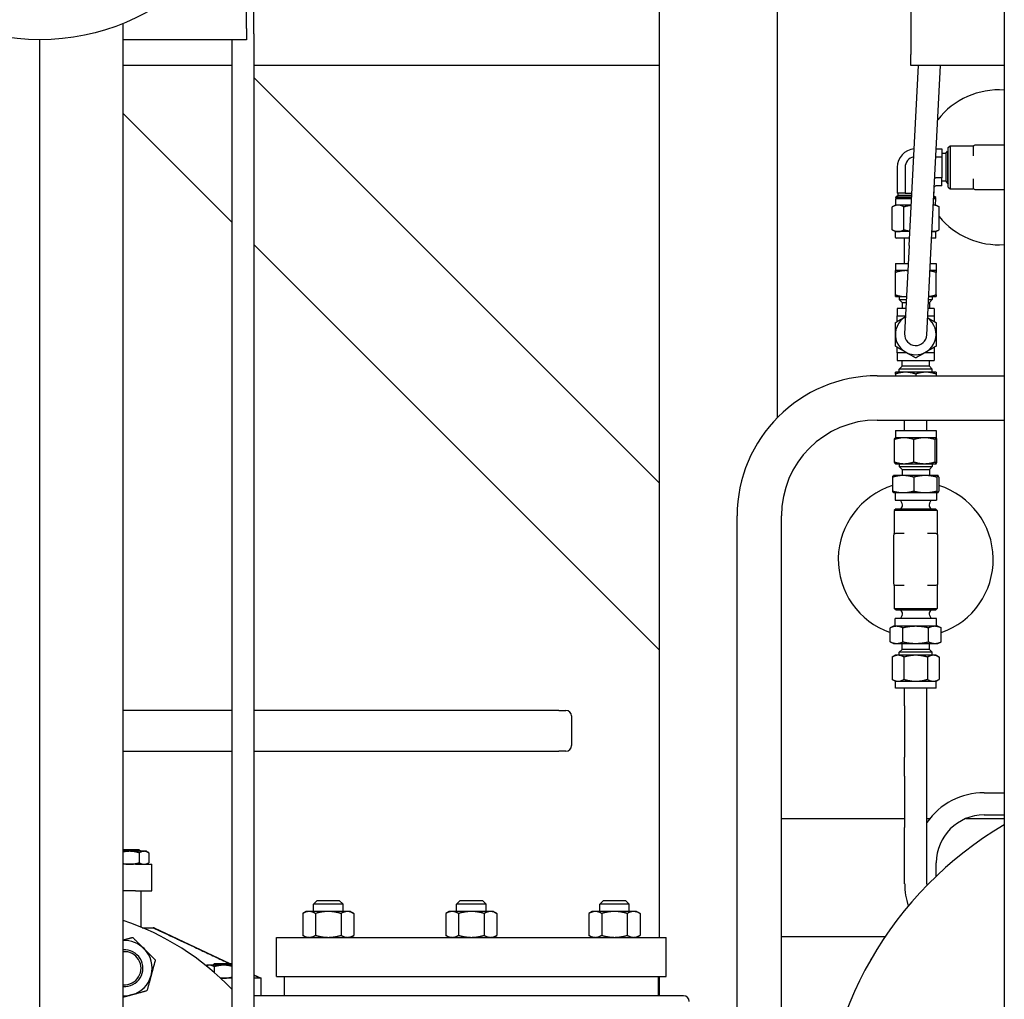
# Paper-space layout 'SHEET_1' of a CAD drawing. Header units: inches. Extents: x 4 to 540, y 12 to 340.
# Tile 106 of 118: x 463 to 479, y 132 to 148. Entities that reach past the tile are written whole.
import ezdxf

# ---------------------------------------------------------------- set-up
doc = ezdxf.new("R2010")
doc.units = ezdxf.units.IN
doc.header["$LTSCALE"] = 16
doc.header["$MEASUREMENT"] = 0
doc.layers.get('0').update_dxf_attribs({"lineweight": 25})

psp = doc.layouts.new('SHEET_1')

# ---------------------------------------------------------------- linework, layer by layer
for p, q in [((477.812, 150.204), (477.812, 147.894)), ((473.557, 132.939), (473.557, 149.899)), ((466.557, 148.331), (466.557, 149.641)), ((466.686, 148.241), (466.686, 149.241)), ((475.557, 141.745), (475.557, 148.891)), ((479.397, 148.672), (479.397, 115.389)), ((464.471, 115.389), (464.471, 148.418)), ((466.557, 148.331), (466.557, 148.141)), ((463.057, 115.389), (463.057, 148.141)), ((466.557, 148.141), (464.471, 148.141)), ((466.311, 148.141), (466.311, 115.389)), ((466.686, 148.241), (466.686, 115.389)), ((477.812, 147.704), (477.812, 147.894)), ((466.311, 147.704), (464.471, 147.704)), ((473.557, 147.704), (466.686, 147.704)), ((477.786, 144.659), (477.942, 147.704)), ((479.397, 147.704), (477.812, 147.704)), ((478.161, 144.639), (478.318, 147.704)), ((473.557, 140.632), (466.686, 147.504)), ((464.471, 146.89), (466.311, 145.05)), ((478.245, 146.294), (478.337, 146.294)), ((478.337, 146.294), (478.337, 146.161)), ((478.447, 146.315), (478.478, 146.346)), ((478.447, 145.647), (478.447, 146.315)), ((478.478, 146.346), (478.478, 145.616)), ((478.478, 146.346), (478.866, 146.346)), ((478.869, 146.325), (478.869, 146.178)), ((479.397, 146.356), (478.9, 146.356)), ((478.239, 146.161), (478.337, 146.161)), ((478.408, 146.213), (478.337, 146.213)), ((478.337, 146.161), (478.337, 145.801)), ((478.408, 146.213), (478.433, 146.256)), ((478.408, 146.213), (478.408, 145.749)), ((478.433, 146.256), (478.433, 145.706)), ((478.433, 146.256), (478.433, 145.706)), ((478.433, 146.233), (478.447, 146.256)), ((478.433, 146.256), (478.433, 146.256)), ((477.584, 145.981), (477.584, 145.541)), ((477.716, 145.981), (477.716, 145.541)), ((478.337, 145.801), (478.24, 145.801)), ((478.337, 145.669), (478.337, 145.801)), ((478.869, 145.784), (478.869, 145.637)), ((478.337, 145.669), (478.24, 145.669)), ((478.408, 145.749), (478.337, 145.749)), ((478.408, 145.749), (478.433, 145.706)), ((478.433, 145.729), (478.447, 145.706)), ((478.433, 145.706), (478.433, 145.706)), ((478.447, 145.647), (478.478, 145.616)), ((478.478, 145.616), (478.866, 145.616)), ((477.6, 145.503), (477.557, 145.478)), ((477.828, 145.478), (477.557, 145.478)), ((477.557, 145.469), (477.557, 145.478)), ((477.828, 145.469), (477.557, 145.469)), ((477.58, 145.469), (477.557, 145.455)), ((477.557, 145.455), (477.827, 145.455)), ((477.561, 145.341), (477.557, 145.455)), ((477.716, 145.541), (477.584, 145.541)), ((477.6, 145.503), (477.6, 145.541)), ((477.829, 145.503), (477.6, 145.503)), ((477.716, 145.541), (477.831, 145.541)), ((478.202, 145.455), (478.236, 145.455)), ((478.236, 145.469), (478.203, 145.469)), ((478.237, 145.478), (478.204, 145.478)), ((478.205, 145.496), (478.237, 145.478)), ((478.209, 145.541), (478.207, 145.541)), ((478.209, 145.541), (478.209, 145.586)), ((478.213, 145.469), (478.236, 145.455)), ((478.232, 145.341), (478.236, 145.455)), ((478.236, 145.469), (478.237, 145.478)), ((478.9, 145.606), (479.397, 145.606)), ((477.553, 145.341), (477.5, 145.31)), ((477.5, 144.924), (477.5, 145.31)), ((477.599, 145.341), (477.553, 145.341)), ((477.821, 145.341), (477.599, 145.341)), ((477.698, 144.924), (477.698, 145.31)), ((478.24, 145.341), (478.197, 145.341)), ((478.24, 145.341), (478.294, 145.31)), ((478.294, 144.924), (478.294, 145.31)), ((477.553, 144.893), (477.5, 144.924)), ((477.599, 144.893), (477.553, 144.893)), ((477.553, 144.792), (477.553, 144.893)), ((477.798, 144.893), (477.599, 144.893)), ((478.194, 144.893), (478.174, 144.893)), ((478.24, 144.893), (478.194, 144.893)), ((478.24, 144.893), (478.294, 144.924)), ((478.24, 144.792), (478.24, 144.893)), ((466.686, 144.675), (473.557, 137.804)), ((477.792, 144.781), (477.564, 144.781)), ((477.709, 144.351), (477.709, 144.781)), ((477.786, 144.659), (477.709, 143.161)), ((478.084, 143.141), (478.161, 144.639)), ((478.229, 144.781), (478.168, 144.781)), ((477.552, 144.351), (477.77, 144.351)), ((477.552, 144.351), (477.552, 144.231)), ((478.146, 144.351), (478.242, 144.351)), ((478.242, 144.351), (478.242, 144.231)), ((477.724, 144.231), (477.552, 144.231)), ((477.552, 143.822), (477.552, 144.2)), ((477.764, 144.231), (477.724, 144.231)), ((478.242, 144.231), (478.14, 144.231)), ((478.242, 143.822), (478.242, 144.2)), ((477.552, 143.791), (477.724, 143.791)), ((477.615, 143.791), (477.615, 143.741)), ((477.724, 143.791), (477.742, 143.791)), ((478.117, 143.791), (478.242, 143.791)), ((478.178, 143.791), (478.178, 143.741)), ((477.615, 143.741), (477.739, 143.741)), ((477.665, 143.691), (477.615, 143.741)), ((477.665, 143.691), (477.737, 143.691)), ((477.665, 143.691), (477.665, 143.591)), ((478.112, 143.691), (478.128, 143.691)), ((478.115, 143.741), (478.178, 143.741)), ((478.128, 143.691), (478.178, 143.741)), ((478.128, 143.691), (478.128, 143.591)), ((477.731, 143.591), (477.584, 143.591)), ((477.584, 143.591), (477.584, 143.464)), ((477.584, 143.369), (477.584, 143.464)), ((477.584, 143.464), (477.725, 143.464)), ((478.1, 143.464), (478.209, 143.464)), ((478.209, 143.591), (478.107, 143.591)), ((478.209, 143.591), (478.209, 143.464)), ((478.209, 143.464), (478.209, 143.369)), ((477.584, 142.839), (477.584, 142.933)), ((477.748, 142.839), (477.584, 142.839)), ((477.584, 142.839), (477.584, 142.711)), ((478.209, 142.839), (478.045, 142.839)), ((478.209, 142.933), (478.209, 142.839)), ((478.209, 142.839), (478.209, 142.711)), ((477.584, 142.711), (478.209, 142.711)), ((477.665, 142.611), (477.665, 142.711)), ((478.128, 142.611), (478.128, 142.711)), ((477.246, 142.451), (479.397, 142.451)), ((477.724, 142.511), (477.552, 142.511)), ((477.552, 142.48), (477.552, 142.451)), ((477.665, 142.611), (477.615, 142.561)), ((478.178, 142.561), (477.615, 142.561)), ((477.615, 142.511), (477.615, 142.561)), ((478.128, 142.611), (477.665, 142.611)), ((478.069, 142.511), (477.724, 142.511)), ((477.897, 142.48), (477.897, 142.451)), ((478.242, 142.511), (478.069, 142.511)), ((478.128, 142.611), (478.178, 142.561)), ((478.178, 142.511), (478.178, 142.561)), ((478.242, 142.48), (478.242, 142.451)), ((477.246, 141.701), (479.397, 141.701)), ((477.709, 141.521), (477.709, 141.701)), ((478.084, 141.521), (478.084, 141.701)), ((477.552, 141.521), (478.242, 141.521)), ((477.552, 141.521), (477.552, 141.401)), ((478.242, 141.521), (478.242, 141.401)), ((477.537, 140.992), (477.537, 141.37)), ((477.552, 141.401), (477.551, 141.4)), ((477.701, 141.401), (477.552, 141.401)), ((478.045, 141.401), (477.701, 141.401)), ((477.865, 140.992), (477.865, 141.37)), ((478.241, 141.401), (478.045, 141.401)), ((478.225, 140.992), (478.225, 141.37)), ((478.242, 141.401), (478.241, 141.401)), ((478.242, 141.401), (478.243, 141.4)), ((478.257, 140.992), (478.257, 141.37)), ((477.552, 140.961), (477.551, 140.962)), ((477.552, 140.961), (477.701, 140.961)), ((477.615, 140.961), (477.615, 140.911)), ((477.701, 140.961), (478.045, 140.961)), ((478.045, 140.961), (478.241, 140.961)), ((478.178, 140.961), (478.178, 140.911)), ((478.241, 140.961), (478.242, 140.961)), ((478.242, 140.961), (478.243, 140.962)), ((477.615, 140.911), (478.178, 140.911)), ((477.665, 140.861), (477.615, 140.911)), ((477.665, 140.861), (478.128, 140.861)), ((477.665, 140.861), (477.665, 140.761)), ((478.128, 140.861), (478.178, 140.911)), ((478.128, 140.861), (478.128, 140.761)), ((477.506, 140.734), (477.506, 140.498)), ((477.522, 140.761), (477.52, 140.76)), ((477.684, 140.761), (477.522, 140.761)), ((478.058, 140.761), (477.684, 140.761)), ((477.862, 140.734), (477.862, 140.498)), ((478.27, 140.761), (478.058, 140.761)), ((478.253, 140.734), (478.253, 140.498)), ((478.272, 140.761), (478.27, 140.761)), ((478.272, 140.761), (478.273, 140.76)), ((478.288, 140.734), (478.288, 140.498)), ((477.522, 140.471), (477.52, 140.472)), ((477.522, 140.471), (477.684, 140.471)), ((477.547, 140.471), (477.547, 140.341)), ((477.684, 140.471), (478.058, 140.471)), ((478.058, 140.471), (478.27, 140.471)), ((478.247, 140.471), (478.247, 140.341)), ((478.27, 140.471), (478.272, 140.471)), ((478.272, 140.471), (478.273, 140.472)), ((477.547, 140.341), (478.247, 140.341)), ((477.665, 140.285), (477.637, 140.341)), ((478.128, 140.285), (478.157, 140.341)), ((477.563, 140.199), (477.532, 140.168)), ((478.262, 140.168), (477.532, 140.168)), ((477.532, 140.168), (477.532, 139.779)), ((477.563, 140.199), (478.23, 140.199)), ((477.654, 140.216), (477.638, 140.199)), ((478.139, 140.216), (478.156, 140.199)), ((478.23, 140.199), (478.262, 140.168)), ((478.262, 140.168), (478.262, 139.779)), ((474.871, 124.451), (474.871, 140.076)), ((475.621, 124.451), (475.621, 140.076)), ((477.522, 139.745), (477.522, 138.933)), ((477.7, 139.777), (477.553, 139.777)), ((478.24, 139.777), (478.094, 139.777)), ((478.272, 138.933), (478.272, 139.745)), ((477.532, 138.899), (477.532, 138.51)), ((477.553, 138.902), (477.7, 138.902)), ((478.094, 138.902), (478.24, 138.902)), ((478.262, 138.899), (478.262, 138.51)), ((477.532, 138.51), (478.262, 138.51)), ((477.563, 138.479), (477.532, 138.51)), ((478.23, 138.479), (477.563, 138.479)), ((477.654, 138.463), (477.638, 138.479)), ((478.139, 138.463), (478.156, 138.479)), ((478.23, 138.479), (478.262, 138.51)), ((478.247, 138.337), (477.547, 138.337)), ((477.547, 138.207), (477.547, 138.337)), ((477.665, 138.393), (477.637, 138.337)), ((478.128, 138.393), (478.157, 138.337)), ((478.247, 138.207), (478.247, 138.337)), ((477.522, 138.207), (477.464, 138.18)), ((477.464, 137.944), (477.464, 138.18)), ((477.572, 138.207), (477.522, 138.207)), ((477.897, 138.207), (477.572, 138.207)), ((477.68, 137.944), (477.68, 138.18)), ((478.221, 138.207), (477.897, 138.207)), ((478.113, 137.944), (478.113, 138.18)), ((478.272, 138.207), (478.221, 138.207)), ((478.272, 138.207), (478.33, 138.18)), ((478.33, 137.944), (478.33, 138.18)), ((477.522, 137.917), (477.464, 137.944)), ((478.272, 137.917), (478.33, 137.944)), ((477.522, 137.917), (477.572, 137.917)), ((477.572, 137.917), (477.897, 137.917)), ((477.665, 137.817), (477.615, 137.768)), ((477.665, 137.817), (477.665, 137.917)), ((478.128, 137.817), (477.665, 137.817)), ((477.897, 137.917), (478.221, 137.917)), ((478.128, 137.817), (478.128, 137.917)), ((478.128, 137.817), (478.178, 137.768)), ((478.221, 137.917), (478.272, 137.917)), ((477.552, 137.717), (477.498, 137.686)), ((477.498, 137.686), (477.498, 137.308)), ((477.598, 137.717), (477.552, 137.717)), ((477.897, 137.717), (477.598, 137.717)), ((478.178, 137.768), (477.615, 137.768)), ((477.615, 137.717), (477.615, 137.768)), ((477.697, 137.686), (477.697, 137.308)), ((478.195, 137.717), (477.897, 137.717)), ((478.096, 137.686), (478.096, 137.308)), ((478.178, 137.717), (478.178, 137.768)), ((478.242, 137.717), (478.195, 137.717)), ((478.242, 137.717), (478.295, 137.686)), ((478.295, 137.686), (478.295, 137.308)), ((477.552, 137.277), (477.498, 137.308)), ((477.552, 137.277), (477.598, 137.277)), ((477.552, 137.157), (477.552, 137.277)), ((477.598, 137.277), (477.897, 137.277)), ((477.897, 137.277), (478.195, 137.277)), ((478.195, 137.277), (478.242, 137.277)), ((478.242, 137.277), (478.295, 137.308)), ((478.242, 137.157), (478.242, 137.277)), ((478.242, 137.157), (477.552, 137.157)), ((477.709, 136.859), (477.709, 137.157)), ((478.084, 136.859), (478.084, 137.157)), ((466.311, 136.782), (464.471, 136.782)), ((471.853, 136.782), (466.686, 136.782)), ((471.853, 136.782), (471.972, 136.782)), ((477.709, 136.859), (477.709, 135.993)), ((478.084, 135.993), (478.084, 136.859)), ((472.066, 136.689), (472.066, 136.186)), ((464.471, 136.093), (466.311, 136.093)), ((466.686, 136.093), (471.853, 136.093)), ((471.972, 136.093), (471.853, 136.093)), ((477.709, 135.667), (477.709, 135.993)), ((478.084, 135.667), (478.084, 135.993)), ((477.709, 135.667), (477.709, 134.801)), ((478.084, 134.801), (478.084, 135.667)), ((479.057, 135.389), (479.397, 135.389)), ((475.621, 134.951), (477.709, 134.951)), ((478.084, 134.951), (478.136, 134.951)), ((478.744, 134.951), (479.397, 134.951)), ((479.057, 135.014), (479.397, 135.014)), ((477.709, 133.843), (477.709, 134.801)), ((478.084, 133.843), (478.084, 134.801)), ((464.471, 134.427), (464.738, 134.427)), ((464.582, 134.396), (464.471, 134.396)), ((464.825, 134.396), (464.582, 134.396)), ((464.738, 134.427), (464.769, 134.396)), ((464.744, 134.371), (464.744, 134.202)), ((464.863, 134.396), (464.825, 134.396)), ((464.863, 134.396), (464.906, 134.371)), ((464.906, 134.371), (464.906, 134.202)), ((464.682, 134.177), (464.471, 134.177)), ((464.682, 134.177), (464.957, 134.177)), ((464.863, 134.177), (464.906, 134.202)), ((464.957, 133.727), (464.957, 134.177)), ((478.244, 133.975), (478.244, 134.201)), ((478.134, 133.867), (478.141, 133.874)), ((464.682, 133.727), (464.471, 133.727)), ((464.682, 133.727), (464.957, 133.727)), ((464.769, 133.727), (464.769, 133.112)), ((467.757, 133.564), (467.695, 133.502)), ((468.195, 133.502), (467.695, 133.502)), ((467.695, 133.377), (467.695, 133.502)), ((467.757, 133.564), (468.132, 133.564)), ((468.132, 133.564), (468.195, 133.502)), ((468.195, 133.377), (468.195, 133.502)), ((470.182, 133.564), (470.119, 133.502)), ((470.619, 133.502), (470.119, 133.502)), ((470.119, 133.377), (470.119, 133.502)), ((470.182, 133.564), (470.557, 133.564)), ((470.557, 133.564), (470.619, 133.502)), ((470.619, 133.377), (470.619, 133.502)), ((472.606, 133.564), (472.543, 133.502)), ((473.043, 133.502), (472.543, 133.502)), ((472.543, 133.377), (472.543, 133.502)), ((472.606, 133.564), (472.981, 133.564)), ((472.981, 133.564), (473.043, 133.502)), ((473.043, 133.377), (473.043, 133.502)), ((467.57, 133.377), (467.512, 133.343)), ((467.512, 133.343), (467.512, 132.973)), ((467.62, 133.377), (467.57, 133.377)), ((467.945, 133.377), (467.62, 133.377)), ((467.728, 133.343), (467.728, 132.973)), ((468.27, 133.377), (467.945, 133.377)), ((468.161, 133.343), (468.161, 132.973)), ((468.32, 133.377), (468.27, 133.377)), ((468.32, 133.377), (468.378, 133.343)), ((468.378, 133.343), (468.378, 132.973)), ((469.994, 133.377), (469.936, 133.343)), ((469.936, 133.343), (469.936, 132.973)), ((470.044, 133.377), (469.994, 133.377)), ((470.369, 133.377), (470.044, 133.377)), ((470.153, 133.343), (470.153, 132.973)), ((470.694, 133.377), (470.369, 133.377)), ((470.586, 133.343), (470.586, 132.973)), ((470.744, 133.377), (470.694, 133.377)), ((470.744, 133.377), (470.802, 133.343)), ((470.802, 133.343), (470.802, 132.973)), ((472.418, 133.377), (472.36, 133.343)), ((472.36, 133.343), (472.36, 132.973)), ((472.469, 133.377), (472.418, 133.377)), ((472.793, 133.377), (472.469, 133.377)), ((472.577, 133.343), (472.577, 132.973)), ((473.118, 133.377), (472.793, 133.377)), ((473.01, 133.343), (473.01, 132.973)), ((473.168, 133.377), (473.118, 133.377)), ((473.168, 133.377), (473.226, 133.343)), ((473.226, 133.343), (473.226, 132.973)), ((464.793, 133.102), (464.978, 133.102)), ((464.994, 133.102), (464.978, 133.102)), ((464.994, 133.102), (466.276, 132.498)), ((467.069, 132.939), (473.669, 132.939)), ((467.069, 132.274), (467.069, 132.939)), ((467.57, 132.939), (467.512, 132.973)), ((468.32, 132.939), (468.378, 132.973)), ((469.994, 132.939), (469.936, 132.973)), ((470.744, 132.939), (470.802, 132.973)), ((472.418, 132.939), (472.36, 132.973)), ((473.168, 132.939), (473.226, 132.973)), ((473.669, 132.274), (473.669, 132.939)), ((475.621, 132.951), (477.379, 132.951)), ((465.893, 132.467), (465.877, 132.458)), ((465.931, 132.467), (465.893, 132.467)), ((466.175, 132.467), (465.931, 132.467)), ((466.018, 132.498), (465.987, 132.467)), ((466.012, 132.442), (466.012, 132.344)), ((466.018, 132.498), (466.311, 132.498)), ((466.311, 132.467), (466.175, 132.467)), ((477.141, 132.572), (477.146, 132.58)), ((466.686, 132.305), (466.807, 132.248)), ((467.069, 132.274), (473.669, 132.274)), ((467.201, 131.948), (467.201, 132.274)), ((473.537, 131.948), (473.537, 132.274)), ((473.557, 131.948), (473.557, 132.274)), ((466.311, 132.248), (466.119, 132.248)), ((466.798, 132.248), (466.686, 132.248)), ((466.807, 132.248), (466.798, 132.248)), ((466.807, 131.948), (466.807, 132.248)), ((468.399, 131.948), (466.686, 131.948)), ((473.965, 131.948), (468.399, 131.948))]:
    psp.add_line(p, q)
psp.add_circle((463.057, 151.891), 3.75)
for centre, radius, start, end in [((479.307, 145.981), 1.312, 86.0336, 142.1172), ((477.897, 145.981), 0.313, 94.9173, 180), ((478.866, 146.377), 0.0312, 270, 302.8599), ((478.9, 146.325), 0.0312, 90, 180), ((477.897, 145.981), 0.18, 100.7502, 180), ((478.24, 145.637), 0.163, 90, 97.1433), ((478.24, 145.637), 0.0312, 90, 153.1819), ((478.866, 145.585), 0.0312, 57.1401, 90), ((478.9, 145.637), 0.0312, 180, 270), ((479.307, 145.981), 1.312, 219.481, 273.9664), ((477.564, 144.792), 0.0111, 180, 270), ((478.229, 144.792), 0.0111, 270, 0), ((477.897, 143.151), 0.345, 119.9875, 54.1461), ((477.897, 143.151), 0.188, 177.0668, 357.0668), ((477.246, 140.076), 2.375, 90, 180), ((477.246, 140.076), 1.625, 90, 180), ((477.897, 139.339), 1.312, 107.3386, 250.7364), ((477.897, 139.339), 1.312, 289.2636, 72.6614), ((477.612, 140.258), 0.06, 315, 27), ((478.182, 140.258), 0.06, 153, 225), ((477.5, 139.779), 0.0312, 327.1401, 0), ((478.293, 139.779), 0.0312, 180, 212.8599), ((477.553, 139.745), 0.0312, 90, 180), ((478.24, 139.745), 0.0312, 0, 90), ((477.553, 138.933), 0.0313, 180, 270), ((477.5, 138.899), 0.0312, 0, 32.8599), ((478.24, 138.933), 0.0312, 270, 0), ((478.293, 138.899), 0.0312, 147.1401, 180), ((477.612, 138.42), 0.06, 333, 45), ((478.182, 138.42), 0.06, 135, 207), ((471.972, 136.689), 0.0938, 0, 90), ((471.972, 136.186), 0.0938, 270, 0), ((479.057, 134.201), 1.188, 90, 144.9475), ((479.057, 134.201), 0.812, 90, 180), ((482.557, 129.451), 6.25, 120.3628, 239.6372), ((478.897, 133.843), 1.187, 180, 198.3349), ((478.897, 133.843), 0.812, 180, 181.806), ((478.219, 133.782), 0.12, 135, 135.384), ((478.226, 133.789), 0.12, 134.616, 135), ((463.057, 128.951), 4.5, 43.6902, 71.6833), ((464.492, 132.416), 0.469, 45, 92.5493), ((464.492, 132.416), 0.312, 266.1745, 93.8255), ((464.492, 132.416), 0.281, 265.7487, 94.2513), ((464.492, 132.416), 0.469, 345, 45), ((477.245, 132.512), 0.12, 150, 150.384), ((477.25, 132.52), 0.12, 149.616, 150), ((464.492, 132.416), 0.469, 285, 345), ((464.492, 132.416), 0.469, 267.4507, 285), ((473.965, 131.854), 0.0938, 0, 90)]:
    psp.add_arc(centre, radius, start, end)
for points, weights in [([(477.599, 145.341), (477.553, 145.341), (477.5, 145.31)], [1, 1.0379548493, 1]), ([(477.698, 145.31), (477.645, 145.341), (477.599, 145.341)], [1, 1.0379548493, 1]), ([(477.821, 145.336), (477.763, 145.329), (477.698, 145.31)], [1.018180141, 1.02286720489, 1]), ([(478.294, 145.31), (478.242, 145.34), (478.197, 145.341)], [1, 1.03705601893, 1.00175508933]), ([(477.5, 144.924), (477.553, 144.893), (477.599, 144.893)], [1, 1.0379548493, 1]), ([(477.599, 144.893), (477.645, 144.893), (477.698, 144.924)], [1, 1.0379548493, 1]), ([(477.698, 144.924), (477.751, 144.908), (477.799, 144.901)], [1, 1.01849489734, 1.01896515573]), ([(478.174, 144.894), (478.184, 144.893), (478.194, 144.893)], [1.01288372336, 1.00822369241, 1]), ([(478.194, 144.893), (478.24, 144.893), (478.294, 144.924)], [1, 1.0379548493, 1]), ([(477.724, 144.231), (477.644, 144.231), (477.552, 144.2)], [1, 1.0379548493, 1]), ([(477.552, 144.2), (477.552, 144.231), (477.552, 144.231)], [1, 1.0379548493, 1]), ([(477.764, 144.229), (477.744, 144.231), (477.724, 144.231)], [1.01391757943, 1.00917830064, 1]), ([(478.242, 144.2), (478.188, 144.218), (478.139, 144.226)], [1, 1.0218599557, 1.01853958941]), ([(478.242, 144.231), (478.242, 144.231), (478.242, 144.2)], [1, 1.0379548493, 1]), ([(477.552, 143.822), (477.644, 143.791), (477.724, 143.791)], [1, 1.0379548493, 1]), ([(477.552, 143.791), (477.552, 143.791), (477.552, 143.822)], [1, 1.0379548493, 1]), ([(477.724, 143.791), (477.733, 143.791), (477.742, 143.791)], [1, 1.00402404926, 1.00719482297]), ([(478.117, 143.794), (478.175, 143.8), (478.242, 143.822)], [1.01566708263, 1.02690344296, 1]), ([(478.242, 143.822), (478.242, 143.791), (478.242, 143.791)], [1, 1.0379548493, 1]), ([(477.552, 143.35), (477.644, 143.404), (477.724, 143.45)], [1, 1.0379548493, 1]), ([(477.724, 143.45), (477.724, 143.45), (477.724, 143.45)], [1, 1.00001485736, 1.00002970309]), ([(477.552, 143.151), (477.552, 143.243), (477.552, 143.35)], [1, 1.0379548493, 1]), ([(478.099, 143.433), (478.165, 143.394), (478.242, 143.35)], [1.0111724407, 1.03114781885, 1]), ([(478.242, 143.35), (478.242, 143.243), (478.242, 143.151)], [1, 1.0379548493, 1]), ([(477.552, 142.952), (477.552, 143.059), (477.552, 143.151)], [1, 1.0379548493, 1]), ([(478.242, 143.151), (478.242, 143.059), (478.242, 142.952)], [1, 1.0379548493, 1]), ([(477.724, 142.852), (477.644, 142.898), (477.552, 142.952)], [1, 1.0379548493, 1]), ([(478.242, 142.952), (478.149, 142.898), (478.069, 142.852)], [1, 1.0379548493, 1]), ([(477.897, 142.753), (477.804, 142.806), (477.724, 142.852)], [1, 1.0379548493, 1]), ([(478.069, 142.852), (477.989, 142.806), (477.897, 142.753)], [1, 1.0379548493, 1]), ([(477.552, 142.48), (477.552, 142.511), (477.552, 142.511)], [1, 1.0379548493, 1]), ([(477.724, 142.511), (477.644, 142.511), (477.552, 142.48)], [1, 1.0379548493, 1]), ([(477.897, 142.48), (477.804, 142.511), (477.724, 142.511)], [1, 1.0379548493, 1]), ([(478.069, 142.511), (477.989, 142.511), (477.897, 142.48)], [1, 1.0379548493, 1]), ([(478.242, 142.48), (478.149, 142.511), (478.069, 142.511)], [1, 1.0379548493, 1]), ([(478.242, 142.511), (478.242, 142.511), (478.242, 142.48)], [1, 1.0379548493, 1]), ([(477.701, 141.401), (477.625, 141.401), (477.537, 141.37)], [1, 1.0379548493, 1]), ([(477.537, 141.37), (477.544, 141.397), (477.551, 141.4)], [1, 1.03244618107, 1.00941830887]), ([(477.865, 141.37), (477.777, 141.401), (477.701, 141.401)], [1, 1.0379548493, 1]), ([(478.045, 141.401), (477.961, 141.401), (477.865, 141.37)], [1, 1.0379548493, 1]), ([(478.225, 141.37), (478.128, 141.401), (478.045, 141.401)], [1, 1.0379548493, 1]), ([(478.241, 141.401), (478.233, 141.401), (478.225, 141.37)], [1, 1.0379548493, 1]), ([(478.257, 141.37), (478.248, 141.401), (478.241, 141.401)], [1, 1.0379548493, 1]), ([(477.551, 140.962), (477.544, 140.965), (477.537, 140.992)], [1.00941830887, 1.03244618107, 1]), ([(477.537, 140.992), (477.625, 140.961), (477.701, 140.961)], [1, 1.0379548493, 1]), ([(477.701, 140.961), (477.777, 140.961), (477.865, 140.992)], [1, 1.0379548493, 1]), ([(477.865, 140.992), (477.961, 140.961), (478.045, 140.961)], [1, 1.0379548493, 1]), ([(478.045, 140.961), (478.128, 140.961), (478.225, 140.992)], [1, 1.0379548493, 1]), ([(478.225, 140.992), (478.233, 140.961), (478.241, 140.961)], [1, 1.0379548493, 1]), ([(478.241, 140.961), (478.248, 140.961), (478.257, 140.992)], [1, 1.0379548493, 1]), ([(477.684, 140.761), (477.601, 140.761), (477.506, 140.734)], [1, 1.0379548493, 1]), ([(477.506, 140.734), (477.514, 140.757), (477.52, 140.76)], [1, 1.03244618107, 1.00941830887]), ([(477.862, 140.734), (477.766, 140.761), (477.684, 140.761)], [1, 1.0379548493, 1]), ([(478.058, 140.761), (477.967, 140.761), (477.862, 140.734)], [1, 1.0379548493, 1]), ([(478.253, 140.734), (478.148, 140.761), (478.058, 140.761)], [1, 1.0379548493, 1]), ([(478.27, 140.761), (478.262, 140.761), (478.253, 140.734)], [1, 1.0379548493, 1]), ([(478.288, 140.734), (478.279, 140.761), (478.27, 140.761)], [1, 1.0379548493, 1]), ([(477.506, 140.498), (477.601, 140.471), (477.684, 140.471)], [1, 1.0379548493, 1]), ([(477.52, 140.472), (477.514, 140.475), (477.506, 140.498)], [1.00941830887, 1.03244618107, 1]), ([(477.684, 140.471), (477.766, 140.471), (477.862, 140.498)], [1, 1.0379548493, 1]), ([(477.862, 140.498), (477.967, 140.471), (478.058, 140.471)], [1, 1.0379548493, 1]), ([(478.058, 140.471), (478.148, 140.471), (478.253, 140.498)], [1, 1.0379548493, 1]), ([(478.253, 140.498), (478.262, 140.471), (478.27, 140.471)], [1, 1.0379548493, 1]), ([(478.27, 140.471), (478.279, 140.471), (478.288, 140.498)], [1, 1.0379548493, 1]), ([(477.572, 138.207), (477.522, 138.207), (477.464, 138.18)], [1, 1.0379548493, 1]), ([(477.68, 138.18), (477.622, 138.207), (477.572, 138.207)], [1, 1.0379548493, 1]), ([(477.897, 138.207), (477.796, 138.207), (477.68, 138.18)], [1, 1.0379548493, 1]), ([(478.113, 138.18), (477.997, 138.207), (477.897, 138.207)], [1, 1.0379548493, 1]), ([(478.221, 138.207), (478.171, 138.207), (478.113, 138.18)], [1, 1.0379548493, 1]), ([(478.33, 138.18), (478.272, 138.207), (478.221, 138.207)], [1, 1.0379548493, 1]), ([(477.464, 137.944), (477.522, 137.917), (477.572, 137.917)], [1, 1.0379548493, 1]), ([(477.572, 137.917), (477.622, 137.917), (477.68, 137.944)], [1, 1.0379548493, 1]), ([(477.68, 137.944), (477.796, 137.917), (477.897, 137.917)], [1, 1.0379548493, 1]), ([(477.897, 137.917), (477.997, 137.917), (478.113, 137.944)], [1, 1.0379548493, 1]), ([(478.113, 137.944), (478.171, 137.917), (478.221, 137.917)], [1, 1.0379548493, 1]), ([(478.221, 137.917), (478.272, 137.917), (478.33, 137.944)], [1, 1.0379548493, 1]), ([(477.598, 137.717), (477.552, 137.717), (477.498, 137.686)], [1, 1.0379548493, 1]), ([(477.697, 137.686), (477.644, 137.717), (477.598, 137.717)], [1, 1.0379548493, 1]), ([(477.897, 137.717), (477.804, 137.717), (477.697, 137.686)], [1, 1.0379548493, 1]), ([(478.096, 137.686), (477.989, 137.717), (477.897, 137.717)], [1, 1.0379548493, 1]), ([(478.195, 137.717), (478.149, 137.717), (478.096, 137.686)], [1, 1.0379548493, 1]), ([(478.295, 137.686), (478.242, 137.717), (478.195, 137.717)], [1, 1.0379548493, 1]), ([(477.498, 137.308), (477.552, 137.277), (477.598, 137.277)], [1, 1.0379548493, 1]), ([(477.598, 137.277), (477.644, 137.277), (477.697, 137.308)], [1, 1.0379548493, 1]), ([(477.697, 137.308), (477.804, 137.277), (477.897, 137.277)], [1, 1.0379548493, 1]), ([(477.897, 137.277), (477.989, 137.277), (478.096, 137.308)], [1, 1.0379548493, 1]), ([(478.096, 137.308), (478.149, 137.277), (478.195, 137.277)], [1, 1.0379548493, 1]), ([(478.195, 137.277), (478.242, 137.277), (478.295, 137.308)], [1, 1.0379548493, 1]), ([(464.582, 134.396), (464.528, 134.396), (464.471, 134.384)], [1, 1.06421793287, 1.09173698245]), ([(464.744, 134.371), (464.657, 134.396), (464.582, 134.396)], [1.10906450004, 1.0930923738, 1]), ([(464.825, 134.396), (464.788, 134.396), (464.744, 134.371)], [1, 1.0930923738, 1.10906450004]), ([(464.906, 134.371), (464.863, 134.396), (464.825, 134.396)], [1.10906450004, 1.0930923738, 1]), ([(464.471, 134.189), (464.528, 134.177), (464.582, 134.177)], [1.09173698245, 1.06421793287, 1]), ([(464.582, 134.177), (464.657, 134.177), (464.744, 134.202)], [1, 1.0930923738, 1.10906450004]), ([(464.744, 134.202), (464.788, 134.177), (464.825, 134.177)], [1.10906450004, 1.0930923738, 1]), ([(464.825, 134.177), (464.863, 134.177), (464.906, 134.202)], [1, 1.0930923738, 1.10906450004]), ([(467.62, 133.377), (467.57, 133.377), (467.512, 133.343)], [1, 1.0930923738, 1.10906450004]), ([(467.728, 133.343), (467.67, 133.377), (467.62, 133.377)], [1.10906450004, 1.0930923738, 1]), ([(467.945, 133.377), (467.844, 133.377), (467.728, 133.343)], [1, 1.0930923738, 1.10906450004]), ([(468.161, 133.343), (468.045, 133.377), (467.945, 133.377)], [1.10906450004, 1.0930923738, 1]), ([(468.27, 133.377), (468.219, 133.377), (468.161, 133.343)], [1, 1.0930923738, 1.10906450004]), ([(468.378, 133.343), (468.32, 133.377), (468.27, 133.377)], [1.10906450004, 1.0930923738, 1]), ([(470.044, 133.377), (469.994, 133.377), (469.936, 133.343)], [1, 1.0930923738, 1.10906450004]), ([(470.153, 133.343), (470.095, 133.377), (470.044, 133.377)], [1.10906450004, 1.0930923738, 1]), ([(470.369, 133.377), (470.269, 133.377), (470.153, 133.343)], [1, 1.0930923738, 1.10906450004]), ([(470.586, 133.343), (470.47, 133.377), (470.369, 133.377)], [1.10906450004, 1.0930923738, 1]), ([(470.694, 133.377), (470.644, 133.377), (470.586, 133.343)], [1, 1.0930923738, 1.10906450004]), ([(470.802, 133.343), (470.744, 133.377), (470.694, 133.377)], [1.10906450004, 1.0930923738, 1]), ([(472.469, 133.377), (472.418, 133.377), (472.36, 133.343)], [1, 1.0930923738, 1.10906450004]), ([(472.577, 133.343), (472.519, 133.377), (472.469, 133.377)], [1.10906450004, 1.0930923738, 1]), ([(472.793, 133.377), (472.693, 133.377), (472.577, 133.343)], [1, 1.0930923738, 1.10906450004]), ([(473.01, 133.343), (472.894, 133.377), (472.793, 133.377)], [1.10906450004, 1.0930923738, 1]), ([(473.118, 133.377), (473.068, 133.377), (473.01, 133.343)], [1, 1.0930923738, 1.10906450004]), ([(473.226, 133.343), (473.168, 133.377), (473.118, 133.377)], [1.10906450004, 1.0930923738, 1]), ([(464.471, 132.895), (464.546, 132.916), (464.632, 132.938)], [1.06060038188, 1.09928585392, 1.10906450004]), ([(464.632, 132.938), (464.734, 132.836), (464.823, 132.747)], [1.10906450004, 1.0930923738, 1]), ([(464.978, 133.102), (465.462, 132.876), (466.266, 132.498)], [1, 1.04282148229, 1.01959330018]), ([(467.512, 132.973), (467.57, 132.939), (467.62, 132.939)], [1.10906450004, 1.0930923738, 1]), ([(467.62, 132.939), (467.67, 132.939), (467.728, 132.973)], [1, 1.0930923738, 1.10906450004]), ([(467.728, 132.973), (467.844, 132.939), (467.945, 132.939)], [1.10906450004, 1.0930923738, 1]), ([(467.945, 132.939), (468.045, 132.939), (468.161, 132.973)], [1, 1.0930923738, 1.10906450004]), ([(468.161, 132.973), (468.219, 132.939), (468.27, 132.939)], [1.10906450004, 1.0930923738, 1]), ([(468.27, 132.939), (468.32, 132.939), (468.378, 132.973)], [1, 1.0930923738, 1.10906450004]), ([(469.936, 132.973), (469.994, 132.939), (470.044, 132.939)], [1.10906450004, 1.0930923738, 1]), ([(470.044, 132.939), (470.095, 132.939), (470.153, 132.973)], [1, 1.0930923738, 1.10906450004]), ([(470.153, 132.973), (470.269, 132.939), (470.369, 132.939)], [1.10906450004, 1.0930923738, 1]), ([(470.369, 132.939), (470.47, 132.939), (470.586, 132.973)], [1, 1.0930923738, 1.10906450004]), ([(470.586, 132.973), (470.644, 132.939), (470.694, 132.939)], [1.10906450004, 1.0930923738, 1]), ([(470.694, 132.939), (470.744, 132.939), (470.802, 132.973)], [1, 1.0930923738, 1.10906450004]), ([(472.36, 132.973), (472.418, 132.939), (472.469, 132.939)], [1.10906450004, 1.0930923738, 1]), ([(472.469, 132.939), (472.519, 132.939), (472.577, 132.973)], [1, 1.0930923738, 1.10906450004]), ([(472.577, 132.973), (472.693, 132.939), (472.793, 132.939)], [1.10906450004, 1.0930923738, 1]), ([(472.793, 132.939), (472.894, 132.939), (473.01, 132.973)], [1, 1.0930923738, 1.10906450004]), ([(473.01, 132.973), (473.068, 132.939), (473.118, 132.939)], [1.10906450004, 1.0930923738, 1]), ([(473.118, 132.939), (473.168, 132.939), (473.226, 132.973)], [1, 1.0930923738, 1.10906450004]), ([(464.823, 132.747), (464.912, 132.658), (465.015, 132.556)], [1, 1.0930923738, 1.10906450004]), ([(465.015, 132.556), (464.977, 132.416), (464.944, 132.294)], [1.10906450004, 1.0930923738, 1]), ([(465.931, 132.467), (465.906, 132.467), (465.879, 132.456)], [1, 1.06073509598, 1.08864406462]), ([(466.012, 132.442), (465.969, 132.467), (465.931, 132.467)], [1.10906450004, 1.0930923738, 1]), ([(466.175, 132.467), (466.099, 132.467), (466.012, 132.442)], [1, 1.0930923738, 1.10906450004]), ([(466.311, 132.449), (466.239, 132.467), (466.175, 132.467)], [1.10211078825, 1.07841472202, 1]), ([(464.944, 132.294), (464.912, 132.173), (464.874, 132.033)], [1, 1.0930923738, 1.10906450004]), ([(466.686, 132.301), (466.741, 132.275), (466.798, 132.248)], [1.00480253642, 1.00251520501, 1]), ([(466.115, 132.252), (466.145, 132.248), (466.175, 132.248)], [1.05829928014, 1.03442160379, 1]), ([(466.175, 132.248), (466.239, 132.248), (466.311, 132.266)], [1, 1.07841472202, 1.10211078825]), ([(464.613, 131.963), (464.544, 131.944), (464.471, 131.925)], [1, 1.05122306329, 1.07909696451]), ([(464.874, 132.033), (464.734, 131.995), (464.613, 131.963)], [1.10906450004, 1.0930923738, 1])]:
    psp.add_rational_spline(points, weights, degree=2)

doc.saveas('drawing.dxf')
